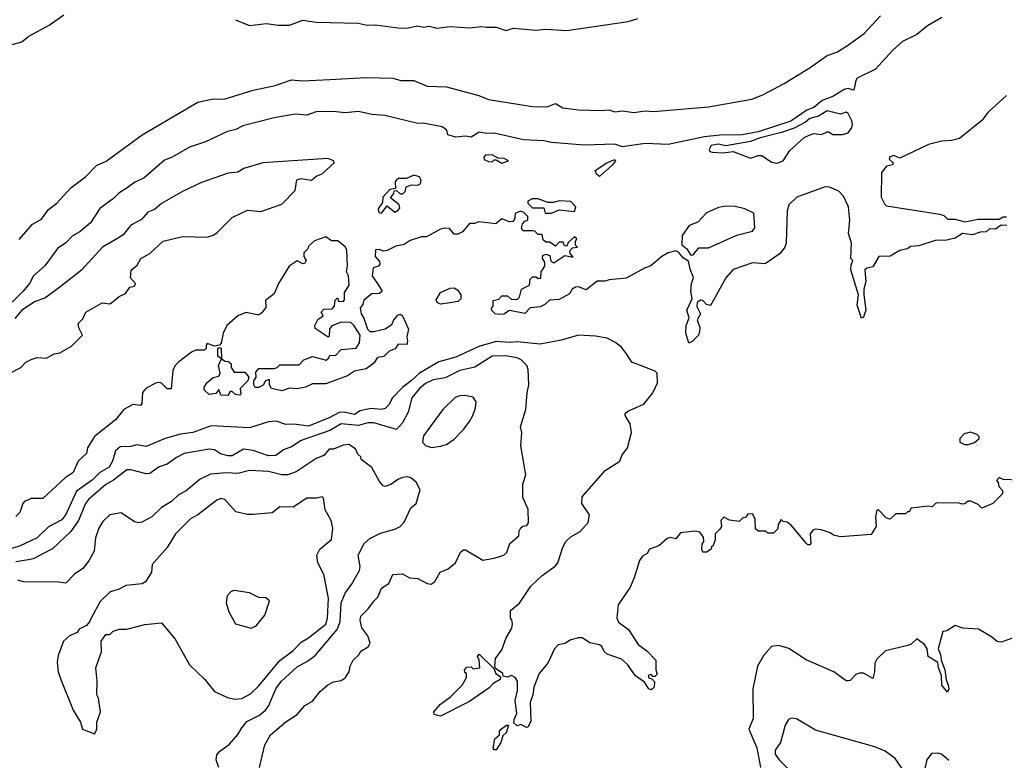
# Model space of a CAD drawing. Extents: x 2210602 to 2357277, y 510288 to 673808.
# Tile 127 of 256: x 2261414 to 2266562, y 585142 to 589013. Entities that reach past the tile are written whole.
import ezdxf

# ---------------------------------------------------------------- set-up
doc = ezdxf.new("R2010")
doc.units = 0

msp = doc.modelspace()

# ---------------------------------------------------------------- linework, layer by layer
at = {"layer": '0CON05XD'}
for points in [[(2266234.6, 589025), (2266159.3, 588980.7), (2266104.6, 588935), (2266029.9, 588900.1), (2265977.6, 588852.4), (2265888.4, 588755), (2265793.2, 588706.8), (2265785.3, 588695), (2265775, 588644.5), (2265745, 588652.8), (2265725, 588648.6), (2265665, 588611.1), (2265609.1, 588590.9), (2265566.2, 588555), (2265529.6, 588540.4), (2265445, 588483), (2265275, 588427), (2265191.8, 588411.8), (2265075, 588409.3), (2264995, 588400.8), (2264805, 588360.5), (2264685, 588365.4), (2264565, 588349.5), (2264525, 588362.2), (2264365, 588357.6), (2264195, 588372), (2264155, 588380.5), (2264047.5, 588385), (2263895, 588420.6), (2263855, 588417.9), (2263815.5, 588424.5), (2263775, 588400), (2263745, 588404.4), (2263695, 588400), (2263651.7, 588411.7), (2263648, 588435), (2263623.2, 588453.2), (2263525, 588472.2), (2263495, 588471.5), (2263323.3, 588513.3), (2263255, 588518.4), (2263185, 588532.8), (2263115, 588526.9), (2263053.4, 588533.4), (2262965, 588531.4), (2262915, 588514.6), (2262855, 588518.7), (2262745, 588501.1), (2262581, 588459), (2262545, 588439.2), (2262500.5, 588429.5), (2262385.6, 588375), (2262302.4, 588347.6), (2262211.4, 588295), (2262171.5, 588278.5), (2262063.3, 588185), (2262015.6, 588164.4), (2261976.4, 588133.6), (2261932.9, 588107.1), (2261905, 588078.1), (2261833.8, 588026.2), (2261785, 587950.6), (2261729.4, 587905), (2261688.1, 587881.9), (2261655, 587846.9), (2261612.3, 587817.7), (2261545, 587726.7), (2261486.1, 587673.9), (2261465.3, 587635), (2261432.9, 587595), (2261197.8, 587365)], [(2261375, 588882.9), (2261425, 588897.5), (2261462.6, 588927.4), (2261569.2, 588985), (2261645, 589038.1)], [(2261410.9, 587865), (2261481.1, 587945), (2261529, 587971), (2261565, 588020.6), (2261607.8, 588055), (2261681.9, 588135), (2261757.9, 588192.1), (2261815, 588250.6), (2261866.8, 588273.2), (2262055, 588412.2), (2262345, 588582.5), (2262425, 588598.7), (2262482.8, 588597.2), (2262635, 588644.6), (2262750.3, 588669.7), (2262835, 588698.2), (2262895, 588694.1), (2263035, 588700), (2263225, 588711.2), (2263365, 588707.7), (2263406.1, 588696.1), (2263475, 588694.6), (2263545, 588666.5), (2263645, 588662.2), (2263815, 588616.3), (2263865, 588596.1), (2264095, 588558.9), (2264171.7, 588558.3), (2264215, 588576), (2264253.1, 588553.1), (2264335, 588542.8), (2264455, 588538), (2264495, 588542.9), (2264525, 588531.3), (2264565, 588536.2), (2264625, 588527.3), (2264685, 588537.5), (2264727.3, 588532.7), (2265015, 588558.6), (2265242, 588598), (2265299.8, 588620.2), (2265410.9, 588679.1), (2265547.3, 588762.7), (2265635, 588826.2), (2265686.8, 588843.2), (2265742.1, 588877.9), (2265829, 588941), (2265915, 589032.9)], [(2262543.2, 589013.2), (2262615, 588983.3), (2262705, 588992.5), (2262765, 588983.8), (2262825, 588984.6), (2262895, 589010.6), (2262965, 589000.5), (2263184.1, 588995.9), (2263230, 588985), (2263275, 588985.8), (2263405, 588968.6), (2263445, 588970), (2263495, 588981.2), (2263525, 588973.8), (2263555, 588980), (2263595, 588968.8), (2263665, 588977.5), (2263765, 588970), (2263827.7, 588977.7), (2263855, 588974), (2263905, 588974), (2263955, 588957.5), (2263995, 588969.2), (2264115, 588958.8), (2264165, 588963.8), (2264275, 588956.7), (2264595, 589004.2), (2264645, 589020)], [(2266572.3, 588617.7), (2266475, 588528.8), (2266444.5, 588485.5), (2266327.7, 588392.3), (2266285, 588381.2), (2266235, 588377.5), (2266165, 588360), (2266015, 588290), (2265985, 588302.5), (2265963.6, 588296.4), (2265960, 588285), (2265980, 588265), (2265977.5, 588255), (2265945, 588247.5), (2265920, 588215), (2265918.1, 588085), (2265935, 588050), (2265945, 588040), (2266225, 587997.5), (2266245, 587990), (2266265, 587970), (2266305, 587970), (2266355, 587957.5), (2266425, 587970), (2266535, 587970), (2266555, 587982.5), (2266573, 587983)], [(2265375, 588264), (2265406.2, 588275), (2265440.5, 588329.5), (2265515, 588397.5), (2265535, 588406.7), (2265565, 588417.5), (2265606.4, 588413.6), (2265635, 588427.5), (2265645, 588427.5), (2265665, 588413.3), (2265716, 588414), (2265745, 588422.5), (2265765, 588450), (2265767.7, 588465), (2265765.3, 588485), (2265745, 588523.3), (2265735, 588530), (2265705, 588520), (2265635, 588536.2), (2265590.6, 588509.4), (2265545, 588496.7), (2265522, 588478), (2265462.9, 588447.1), (2265396.5, 588423.5), (2265286.1, 588396.1), (2265235, 588376.9), (2265105.9, 588354.1), (2265065, 588363.1), (2265030, 588355), (2265018.8, 588335), (2265022.5, 588325), (2265035, 588320), (2265092.3, 588317.7), (2265145, 588323.8), (2265235, 588288.8), (2265275, 588303.3), (2265293.6, 588303.6), (2265345, 588268.8), (2265375, 588264)], [(2263935, 588262.5), (2263970, 588275), (2263947, 588287), (2263915, 588290), (2263885, 588306.7), (2263850, 588305), (2263840, 588295), (2263841.7, 588281.7), (2263865, 588272.5), (2263885, 588270), (2263895, 588280), (2263905, 588280), (2263935, 588262.5)], [(2261362.5, 587165), (2261420, 587195), (2261447, 587223), (2261475, 587237.5), (2261505, 587246.7), (2261555, 587243.3), (2261595, 587267.5), (2261625, 587272.5), (2261685, 587307.5), (2261742.5, 587365), (2261723, 587403), (2261720, 587425), (2261745, 587450), (2261760, 587485), (2261845, 587532.5), (2261885, 587527.5), (2261895, 587532.5), (2261933.9, 587566.1), (2261967.7, 587582.3), (2261990, 587615), (2262015, 587620), (2262020, 587635), (2261993.6, 587663.6), (2261996.4, 587703.6), (2262029.3, 587730.7), (2262047.5, 587765), (2262095, 587791.2), (2262164.5, 587855.5), (2262265, 587880), (2262393.6, 587876.4), (2262425, 587886.7), (2262445, 587898.8), (2262525, 587980), (2262575, 588003.3), (2262605, 588017.5), (2262675, 588011.2), (2262785, 588048.8), (2262855, 588120), (2262863.6, 588176.4), (2262885, 588182.5), (2262940, 588175), (2262963.9, 588196.1), (2262995, 588206.7), (2263057.5, 588265), (2263056.1, 588276.1), (2263025, 588288), (2262685, 588265.6), (2262586.7, 588235), (2262554.5, 588215.5), (2262505, 588210.6), (2262365, 588162.9), (2262266.2, 588115), (2262155, 588053.3), (2262118.7, 588021.3), (2262085, 588007.9), (2262050.3, 587969.7), (2261995, 587939.1), (2261955, 587888.6), (2261925, 587870), (2261847.1, 587825), (2261736.6, 587703.4), (2261624, 587616), (2261545, 587558.5), (2261495, 587540.9), (2261425, 587495.5), (2261388.9, 587451.1)], [(2264445, 588193.3), (2264430, 588205), (2264423.3, 588225), (2264483.3, 588265), (2264525, 588283.3), (2264529.2, 588275), (2264514.2, 588255), (2264445, 588193.3)], [(2263305, 588002.5), (2263335, 588040), (2263375, 588007.5), (2263393, 588017), (2263401.7, 588028.3), (2263397.5, 588045), (2263352.5, 588082.5), (2263370, 588105), (2263371.7, 588118.3), (2263385, 588120), (2263403, 588103), (2263417, 588103), (2263430, 588115), (2263435, 588140), (2263465, 588150), (2263495, 588147.5), (2263510, 588155), (2263512.5, 588175), (2263505, 588192.5), (2263475, 588200), (2263437, 588183), (2263395, 588183.3), (2263385, 588176.7), (2263377.5, 588165), (2263378.3, 588131.7), (2263350, 588125), (2263312.5, 588085), (2263311.7, 588058.3), (2263287.5, 588025), (2263292.5, 588005), (2263305, 588002.5)], [(2266575, 587937.5), (2266545, 587940), (2266515, 587917.5), (2266485, 587920), (2266466.4, 587903.6), (2266435, 587902.5), (2266395, 587888.8), (2266343.6, 587896.4), (2266305, 587871.2), (2266251.7, 587858.3), (2266205, 587861.2), (2266115, 587831.4), (2266072.7, 587827.3), (2266053.9, 587816.1), (2266015, 587806.7), (2265965, 587776.7), (2265905, 587776), (2265875, 587721.2), (2265843.8, 587715), (2265831.8, 587705), (2265838.6, 587645), (2265827.3, 587605), (2265826.7, 587575), (2265838.2, 587495), (2265825, 587457.5), (2265815, 587452.5), (2265791.8, 587521.8), (2265800, 587575), (2265760, 587705), (2265760.7, 587729.3), (2265770, 587755), (2265760, 587765), (2265762.5, 587845), (2265747.5, 587895), (2265753.3, 587965), (2265746.7, 588035), (2265720.7, 588090.7), (2265696.2, 588116.2), (2265647, 588137), (2265625, 588140), (2265476.7, 588085), (2265435.8, 588045), (2265425.7, 588015), (2265420.6, 587845), (2265414.3, 587825), (2265389.1, 587790.9), (2265312.3, 587737.7), (2265245, 587742.5), (2265145, 587707.5), (2265106.4, 587663.6), (2265057.5, 587575), (2265025, 587520), (2265005, 587523.8), (2264985, 587545.8), (2264972.9, 587547.1), (2264956.7, 587535), (2264953.6, 587513.6), (2264973.3, 587475), (2264956.2, 587445), (2264969.2, 587405), (2264968.3, 587381.7), (2264962.5, 587365), (2264929.3, 587330.7), (2264911.7, 587321.7), (2264896, 587375), (2264898.8, 587415), (2264913.8, 587455), (2264901.2, 587495), (2264930, 587555), (2264922.5, 587595), (2264926, 587635), (2264936.2, 587665), (2264918.6, 587708.6), (2264910.5, 587750.5), (2264885, 587766), (2264858.9, 587798.9), (2264845, 587804.2), (2264805, 587794), (2264771.2, 587775), (2264714.2, 587725.8), (2264684.4, 587715.6), (2264585, 587662), (2264496, 587654), (2264475, 587646.2), (2264434, 587646), (2264375, 587601.2), (2264336.1, 587616.1), (2264320, 587615), (2264302.5, 587605), (2264289.3, 587580.7), (2264235, 587550), (2264183.6, 587546.4), (2264160, 587525), (2264135, 587512.5), (2264083, 587507), (2264055, 587477.5), (2263975, 587492.5), (2263945, 587473.8), (2263918.3, 587471.7), (2263900, 587475), (2263883, 587493), (2263880, 587505), (2263890, 587515), (2263890, 587545), (2263918.3, 587551.7), (2263935, 587570), (2263965, 587570), (2263983, 587553), (2263995, 587550), (2264017, 587553), (2264027, 587563), (2264037.5, 587605), (2264080, 587625), (2264083, 587657), (2264095, 587670), (2264115, 587670), (2264125, 587660), (2264138.3, 587661.7), (2264140, 587695), (2264160, 587725), (2264160, 587745), (2264147.5, 587765), (2264150, 587780), (2264165, 587787.5), (2264185, 587780), (2264191.7, 587751.7), (2264207, 587743), (2264265, 587780), (2264308.3, 587771.7), (2264291.7, 587791.7), (2264290, 587805), (2264305, 587820), (2264330, 587825), (2264320, 587835), (2264320, 587855), (2264327, 587867), (2264315, 587877.5), (2264281.7, 587848.3), (2264275, 587830), (2264261.7, 587831.7), (2264255, 587850), (2264235, 587850), (2264215, 587830), (2264185, 587850), (2264165, 587850), (2264151.7, 587861.7), (2264145, 587890), (2264125, 587890), (2264107, 587907), (2264095, 587910), (2264045, 587910), (2264037.5, 587925), (2264043, 587947), (2264055, 587960), (2264070, 587965), (2264070, 587985), (2264050, 588005), (2264031.7, 588011.7), (2264005, 588000), (2264001.7, 587968.3), (2263991.7, 587958.3), (2263975, 587956.7), (2263935, 587972.5), (2263903, 587947), (2263815, 587957.5), (2263791.7, 587948.3), (2263765, 587947.5), (2263730, 587905), (2263705, 587892.5), (2263685, 587892.5), (2263661.7, 587921.7), (2263637, 587923), (2263615, 587917.5), (2263541.7, 587878.3), (2263515, 587877.5), (2263455, 587858.8), (2263425, 587838.8), (2263380, 587830), (2263335, 587807.5), (2263315, 587802.5), (2263295, 587812.5), (2263275, 587810), (2263273.3, 587775), (2263295, 587750), (2263297.5, 587735), (2263290, 587725), (2263263, 587717), (2263257.5, 587675), (2263290, 587625), (2263310, 587595), (2263295, 587582.5), (2263255, 587580), (2263213.6, 587546.4), (2263207.5, 587525), (2263193.6, 587506.4), (2263200, 587475), (2263213.6, 587453.6), (2263233.3, 587395), (2263245, 587383.3), (2263265, 587383.3), (2263325, 587396.7), (2263359.3, 587420.7), (2263370, 587445), (2263390.5, 587469.5), (2263405, 587473.3), (2263416.2, 587465), (2263446.4, 587396.4), (2263437.5, 587355), (2263442.5, 587335), (2263437.5, 587315), (2263393.3, 587316.7), (2263378, 587292), (2263345, 587280), (2263317.3, 587252.7), (2263285, 587247.5), (2263265, 587217.5), (2263225, 587187.5), (2263165, 587176.7), (2263127.7, 587152.3), (2263015, 587110), (2262945, 587110), (2262908.3, 587091.7), (2262865, 587083.3), (2262825, 587086.7), (2262785, 587073.3), (2262730, 587085), (2262720, 587105), (2262720, 587130), (2262715, 587130), (2262700, 587125), (2262686.7, 587103.3), (2262665, 587090), (2262645, 587090), (2262637.5, 587105), (2262637.5, 587125), (2262650, 587145), (2262648.3, 587171.7), (2262665, 587190), (2262745, 587190), (2262760, 587195), (2262775, 587210), (2262875, 587210), (2262900, 587235), (2262945, 587252.5), (2263016.4, 587233.6), (2263030, 587245), (2263035, 587260), (2263065, 587257.5), (2263095, 587290), (2263173, 587297), (2263190, 587325), (2263193.8, 587365), (2263163.6, 587413.6), (2263145, 587430), (2263095, 587432.5), (2263046.4, 587413.6), (2263033.6, 587396.4), (2263031.7, 587358.3), (2263026.7, 587353.3), (2262958.3, 587398.3), (2262957.5, 587415), (2262973, 587447), (2263000, 587465), (2262990, 587485), (2263005, 587500), (2263048.3, 587501.7), (2263060, 587515), (2263063, 587547), (2263075, 587560), (2263081.7, 587541.7), (2263105, 587540), (2263111.7, 587548.3), (2263113, 587587), (2263137.5, 587625), (2263132.5, 587675), (2263122.5, 587695), (2263128, 587725), (2263125, 587810), (2263115, 587826.7), (2263077, 587857), (2263045, 587857.5), (2263015, 587877.5), (2262955, 587857.5), (2262925, 587830), (2262920, 587815), (2262900, 587795), (2262900, 587775), (2262912.5, 587755), (2262905, 587740), (2262895, 587737.5), (2262865, 587752.5), (2262823.3, 587725), (2262766.7, 587635), (2262745, 587580), (2262700, 587545), (2262701.7, 587508.3), (2262679.3, 587480.7), (2262665, 587470), (2262655, 587470), (2262596.4, 587483.6), (2262555, 587466), (2262497.5, 587415), (2262477.5, 587375), (2262467, 587323), (2262458.3, 587311.7), (2262435, 587307.5), (2262395, 587320), (2262388.3, 587311.7), (2262390, 587295), (2262380, 587285), (2262335, 587286.2), (2262313.3, 587275), (2262246.7, 587225), (2262226.7, 587205), (2262215, 587180), (2262205.9, 587084.1), (2262185, 587083.3), (2262155, 587113.3), (2262145, 587116), (2262125, 587113.8), (2262073.3, 587085), (2262056.2, 587065), (2262053.3, 587006.7), (2262045, 586997.5), (2262005, 587001.2), (2261958.8, 586975), (2261915, 586922), (2261805.5, 586834.5), (2261769.2, 586775), (2261764, 586745), (2261720, 586705), (2261694.2, 586645.8), (2261651.3, 586618.7), (2261535, 586511.2), (2261475, 586510), (2261440, 586495), (2261431.2, 586485), (2261415, 586437.5), (2261393.9, 586416.1)], [(2264161.7, 588001.7), (2264195, 588002.5), (2264235, 588020), (2264315, 588010), (2264322.5, 588035), (2264295, 588063.3), (2264235, 588066.2), (2264205, 588057.5), (2264175, 588057.5), (2264125, 588076.7), (2264093.6, 588076.4), (2264070, 588065), (2264070, 588055), (2264095, 588030), (2264155, 588030), (2264161.7, 588001.7)], [(2264922.3, 587782.3), (2264935, 587783.8), (2264965, 587821.2), (2265015, 587821.2), (2265162.6, 587887.4), (2265245, 587908), (2265257.5, 587925), (2265251.7, 588001.7), (2265205, 588025.4), (2265155, 588037.3), (2265105, 588039.4), (2265067.8, 588032.2), (2265005, 588003.3), (2264960, 587955), (2264915, 587937.5), (2264878, 587885), (2264875.8, 587835.8), (2264902, 587815), (2264922.3, 587782.3)], [(2263615, 587526.7), (2263597.5, 587535), (2263590.7, 587549.3), (2263615, 587586.7), (2263665, 587610), (2263685, 587612.5), (2263705, 587600), (2263720, 587575), (2263720, 587555), (2263705, 587540), (2263665, 587532.5), (2263615, 587526.7)], [(2264605, 586047.5), (2264543.3, 585955), (2264536.2, 585885), (2264545, 585863.8), (2264596.2, 585825), (2264647.3, 585747.3), (2264692.5, 585715), (2264740, 585665), (2264740, 585615), (2264747, 585593), (2264735, 585580), (2264725, 585580), (2264715, 585590), (2264700, 585585), (2264703.6, 585573.6), (2264718.3, 585568.3), (2264732.5, 585552.5), (2264731.2, 585525), (2264723.3, 585515), (2264715, 585510.8), (2264704, 585515), (2264680.6, 585550.6), (2264633.1, 585583.1), (2264592.5, 585642.5), (2264560.9, 585670.9), (2264485, 585696.7), (2264470.2, 585710.2), (2264457.3, 585737.3), (2264445, 585745.6), (2264395, 585756.7), (2264355, 585782.5), (2264335, 585782.5), (2264295, 585772.5), (2264265, 585752.5), (2264230, 585745), (2264210, 585725), (2264175, 585650), (2264130, 585595), (2264102.5, 585525), (2264096.4, 585483.6), (2264082.5, 585445), (2264086.7, 585345), (2264070, 585315), (2264063, 585313), (2264035, 585330), (2264015, 585322.5), (2263997.7, 585337.7), (2263998.6, 585355), (2264013.5, 585386.5), (2264004.6, 585455), (2264016.2, 585506.2), (2264016.2, 585555), (2264005.4, 585575.4), (2263985, 585586.2), (2263965, 585576.7), (2263942.5, 585582.5), (2263940, 585595), (2263901.7, 585621.7), (2263897.5, 585635), (2263902.5, 585675), (2263935, 585720), (2263958.3, 585781.7), (2263987, 585833), (2263990, 585855), (2263987, 585877), (2263980, 585885), (2263980, 585925), (2264026.4, 585963.6), (2264087, 586053), (2264145, 586107.5), (2264213, 586157), (2264227.5, 586175), (2264254.1, 586255.9), (2264270, 586285), (2264295, 586310), (2264345, 586337.5), (2264386.7, 586385), (2264393.3, 586425), (2264352.5, 586485), (2264355, 586520), (2264475, 586657.5), (2264552.5, 586705), (2264562.5, 586735), (2264592.5, 586775), (2264613.3, 586855), (2264605, 586900), (2264580, 586945), (2264580, 586955), (2264593, 586967), (2264676.4, 587003.6), (2264725, 587062.5), (2264748.8, 587115), (2264746.7, 587165), (2264736.4, 587176.4), (2264615, 587222.5), (2264586, 587266), (2264561.2, 587301.2), (2264525, 587328), (2264485, 587348.1), (2264425, 587359.5), (2264336.4, 587363.6), (2264245, 587337.8), (2264135, 587316.7), (2264015, 587329.1), (2263975, 587325.4), (2263905, 587330.4), (2263815.3, 587304.7), (2263695, 587248.5), (2263605, 587224.4), (2263503.6, 587166.4), (2263463.3, 587126.7), (2263415, 587091.5), (2263360.8, 587035), (2263345, 587001.2), (2263325, 586981.4), (2263304.4, 586975.6), (2263255, 586981.5), (2263223.5, 586976.5), (2263195, 586968.1), (2263165, 586950), (2263111.4, 586961.4), (2263085, 586960.8), (2263035, 586934.6), (2262925, 586889.1), (2262848.9, 586898.9), (2262805, 586896.7), (2262754.4, 586914.4), (2262715, 586910.6), (2262615, 586880.4), (2262415, 586891.1), (2262320, 586855), (2262255, 586846.1), (2262175, 586823.3), (2262075, 586781.9), (2262025, 586790.8), (2261995, 586783.1), (2261939.1, 586780.9), (2261915, 586760), (2261899.6, 586705), (2261881.2, 586675), (2261833.6, 586646.4), (2261792.8, 586607.2), (2261711.8, 586548.2), (2261655, 586426.9), (2261635, 586399.5), (2261565, 586363.1), (2261506, 586305), (2261417.6, 586262.4), (2261305, 586227.6)], [(2262501.7, 587048.3), (2262465, 587050), (2262455, 587080), (2262440, 587060), (2262405, 587053.3), (2262378.3, 587078.3), (2262378.3, 587091.7), (2262395, 587117.5), (2262425, 587142.5), (2262455, 587150), (2262462.5, 587165), (2262453.3, 587205), (2262470, 587240), (2262450, 587255), (2262450, 587295), (2262455, 587300), (2262467, 587297), (2262470, 587240), (2262488.3, 587228.3), (2262506.7, 587226.7), (2262520, 587215), (2262520, 587195), (2262535, 587170), (2262591.7, 587171.7), (2262612.5, 587145), (2262607.5, 587125), (2262567.5, 587085), (2262570, 587055), (2262565, 587050), (2262543.3, 587053.3), (2262525, 587070), (2262515, 587070), (2262501.7, 587048.3)], [(2262668, 585105), (2262695, 585222.5), (2262726.2, 585275), (2262805, 585344), (2262865, 585380.8), (2262905, 585428), (2262945, 585452), (2262985, 585501.2), (2263025, 585536.7), (2263055, 585552), (2263095, 585558.8), (2263115, 585573.3), (2263136.7, 585605), (2263142.5, 585635), (2263157.5, 585665), (2263186.4, 585693.6), (2263197, 585713), (2263236.7, 585735), (2263245.8, 585754.2), (2263235, 585792.5), (2263203.8, 585835), (2263194, 585875), (2263197.5, 585895), (2263236.9, 585933.1), (2263265.7, 585974.3), (2263286.2, 585995), (2263305, 586042.5), (2263343.3, 586066.7), (2263365, 586112.5), (2263415, 586116.7), (2263452.5, 586095), (2263495, 586092), (2263545, 586066.7), (2263565, 586063.3), (2263585, 586077.5), (2263612.5, 586125), (2263655, 586143.3), (2263692.5, 586175), (2263719.3, 586230.7), (2263735, 586242.5), (2263745, 586242.5), (2263835, 586188.8), (2263895, 586198), (2263945, 586214), (2263961.2, 586228.8), (2263976, 586275), (2264023.3, 586315), (2264025, 586340), (2264035, 586357.5), (2264045, 586366.2), (2264065, 586370), (2264075, 586382.5), (2264073, 586453), (2264043.8, 586515), (2264043.8, 586585), (2264060, 586635), (2264033.3, 586785), (2264040, 586855), (2264032.5, 586885), (2264060, 586975), (2264067, 587063), (2264076.7, 587105), (2264072.5, 587185), (2264066.3, 587206.3), (2264035.5, 587235.5), (2264015, 587245.7), (2263954.4, 587255.6), (2263885, 587254.3), (2263792.9, 587197.1), (2263715, 587180), (2263638.2, 587141.8), (2263575, 587130.3), (2263535, 587111.5), (2263505, 587085.5), (2263465, 587037.1), (2263445, 586962), (2263415, 586905.7), (2263385, 586871.9), (2263265, 586906.7), (2263235, 586906), (2263185, 586891.9), (2263095, 586900.3), (2263034.8, 586865.2), (2262885, 586813.6), (2262835, 586781.4), (2262793.3, 586765), (2262754, 586736), (2262715, 586734.4), (2262635, 586762.2), (2262585, 586768.1), (2262525, 586734.2), (2262505, 586734), (2262464.6, 586744.6), (2262432.5, 586765), (2262405, 586768.6), (2262273.3, 586745), (2262233.8, 586725), (2262185, 586689.2), (2262144.3, 586675.7), (2262095, 586642), (2262075, 586640), (2261995, 586660.8), (2261975, 586660), (2261904.2, 586605.8), (2261865, 586583.8), (2261773.3, 586505), (2261758.2, 586485), (2261721.5, 586395), (2261682.2, 586337.8), (2261585, 586247.8), (2261484.6, 586195.4), (2261460.9, 586189.1), (2261395, 586180)], [(2263567, 586777), (2263615, 586783.3), (2263645, 586793.3), (2263685, 586820), (2263736.8, 586873.2), (2263765, 586913.3), (2263784, 586945), (2263798, 586985), (2263800, 587015), (2263785, 587040), (2263741.2, 587048.8), (2263715, 587047.5), (2263691.7, 587038.3), (2263626.7, 586975), (2263525, 586837.5), (2263520, 586805), (2263535, 586787.5), (2263567, 586777)], [(2266375, 586793.3), (2266406.4, 586803.6), (2266430, 586825), (2266430, 586835), (2266420, 586845), (2266385, 586857.5), (2266351.7, 586848.3), (2266330, 586825), (2266330, 586805), (2266353.6, 586793.6), (2266375, 586793.3)], [(2262455.8, 585105), (2262441.2, 585145), (2262445, 585170), (2262460.7, 585189.3), (2262510, 585225), (2262555, 585276.7), (2262575, 585312.5), (2262602, 585345), (2262665, 585377.1), (2262697.2, 585402.8), (2262714.3, 585425), (2262755, 585518.8), (2262782.5, 585555), (2262865, 585631.1), (2262919.4, 585660.6), (2262959.5, 585690.5), (2263074.5, 585825), (2263090.4, 585865), (2263095.4, 585965), (2263115, 586016), (2263148.9, 586061.1), (2263190, 586135), (2263194.4, 586155), (2263184.3, 586215), (2263216, 586275), (2263245, 586300.8), (2263301.1, 586328.9), (2263375, 586350), (2263402.5, 586365), (2263425, 586387.5), (2263458.3, 586461.7), (2263486.7, 586485), (2263507.5, 586555), (2263486.4, 586596.4), (2263458.3, 586618.3), (2263443, 586623), (2263415, 586620), (2263390.5, 586609.5), (2263355, 586583.3), (2263325, 586572.5), (2263315, 586577.5), (2263295, 586600), (2263255, 586672.5), (2263200, 586715), (2263198.3, 586728.3), (2263181.7, 586741.7), (2263169.3, 586769.3), (2263135, 586792.5), (2263105, 586790), (2263055, 586768.8), (2263032.3, 586767.7), (2263004.1, 586735.9), (2262965, 586718.8), (2262860.3, 586649.7), (2262816.4, 586633.6), (2262785, 586634.5), (2262715, 586651.1), (2262615, 586657.3), (2262555, 586640.9), (2262495, 586643.9), (2262412, 586638), (2262357.9, 586612.1), (2262285, 586550), (2262245, 586530), (2262208, 586495), (2262155, 586464.2), (2262105.6, 586414.4), (2262052.7, 586387.3), (2262035, 586383.8), (2262015, 586389.2), (2261945, 586436), (2261885, 586426), (2261848.9, 586391.1), (2261827.5, 586355), (2261811.1, 586305), (2261802.9, 586235), (2261775.7, 586184.3), (2261743.8, 586145), (2261701.2, 586115), (2261655, 586068), (2261615, 586073.8), (2261435, 586075.8), (2261405, 586084)], [(2266637, 586607), (2266555, 586610), (2266535, 586620), (2266520, 586605), (2266530, 586595), (2266533, 586573), (2266551.7, 586551.7), (2266552.5, 586535), (2266502.5, 586485), (2266445, 586460), (2266425, 586480), (2266386.4, 586496.4), (2266373.6, 586496.4), (2266355, 586482.5), (2266341.7, 586481.7), (2266325, 586486.7), (2266215, 586488), (2266202.5, 586485), (2266185, 586466.7), (2266165, 586470), (2266075, 586460), (2266065, 586440), (2266055, 586440), (2266045, 586430), (2265995, 586430), (2265965, 586402.5), (2265945, 586407.5), (2265905, 586450), (2265895, 586450), (2265888.8, 586415), (2265892.5, 586365), (2265865, 586322.5), (2265705, 586310), (2265668.3, 586318.3), (2265651.7, 586331.7), (2265605, 586347.5), (2265575, 586350), (2265560, 586345), (2265547.5, 586325), (2265550, 586275), (2265545, 586267.5), (2265535, 586267.5), (2265525, 586276.7), (2265449.3, 586369.3), (2265427, 586387), (2265405, 586390), (2265395, 586400), (2265380, 586375), (2265378.3, 586351.7), (2265355, 586330), (2265325, 586330), (2265315, 586340), (2265275, 586340), (2265261.7, 586351.7), (2265260, 586405), (2265245, 586430), (2265221.7, 586428.3), (2265208.3, 586411.7), (2265195, 586410), (2265175, 586390), (2265125, 586397.5), (2265095, 586412.5), (2265080, 586395), (2265082.5, 586365), (2265075, 586350), (2265050, 586325), (2265050, 586295), (2265040, 586265), (2265031.7, 586258.3), (2265030, 586245), (2265005, 586230), (2264985, 586230), (2264980, 586245), (2264981.7, 586271.7), (2264990, 586285), (2264988.3, 586308.3), (2264970, 586335), (2264945, 586340), (2264868.3, 586331.7), (2264845, 586300), (2264815, 586307.5), (2264798.3, 586301.7), (2264755, 586262.5), (2264707.5, 586245), (2264695, 586222.5), (2264670.7, 586209.3), (2264653.9, 586186.1), (2264627.5, 586095), (2264605, 586047.5)], [(2261805, 585280), (2261817, 585303), (2261818.3, 585341.7), (2261837.5, 585395), (2261826.4, 585466.4), (2261817.5, 585485), (2261820, 585555), (2261812.5, 585625), (2261841.7, 585708.3), (2261840, 585765), (2261865, 585800), (2261885, 585800), (2261903, 585817), (2261935, 585827.5), (2261975, 585827.5), (2262068.3, 585851.7), (2262155, 585860), (2262227.5, 585775), (2262301.7, 585641.7), (2262382.5, 585565), (2262432.3, 585502.3), (2262505, 585468.8), (2262545, 585460.8), (2262575, 585464.4), (2262620.6, 585489.4), (2262665, 585530.5), (2262775, 585664.3), (2262842, 585715), (2262885, 585758.8), (2262925, 585782), (2263015, 585854.4), (2263022.7, 585885), (2263029.1, 585989.1), (2263005, 586112.5), (2262973.3, 586175), (2262967.5, 586215), (2262983.3, 586245), (2263043.6, 586296.4), (2263051.4, 586355), (2263042.5, 586395), (2263011.2, 586451.2), (2263002.5, 586512.5), (2262995, 586520), (2262968, 586512), (2262915, 586512), (2262844.3, 586465.7), (2262775, 586466.9), (2262735, 586436), (2262635, 586426.2), (2262605, 586426.2), (2262545, 586441.2), (2262487.5, 586505), (2262465, 586510), (2262445, 586501.2), (2262346, 586425), (2262306.6, 586403.4), (2262229.2, 586325), (2262185.5, 586254.5), (2262106.7, 586165), (2262102.5, 586125), (2262072.5, 586075), (2262055, 586063.8), (2261970, 586055), (2261933.9, 586036.1), (2261888, 586022), (2261835, 585972.5), (2261787.5, 585885), (2261780, 585865), (2261763, 585847), (2261725, 585827.5), (2261715, 585810), (2261675, 585792.5), (2261642.5, 585765), (2261615, 585690), (2261610, 585655), (2261616.2, 585605), (2261628.8, 585565), (2261693.3, 585405), (2261731.7, 585341.7), (2261742.5, 585305), (2261805, 585280)], [(2262625, 585832.5), (2262650, 585845), (2262695, 585900), (2262720, 585975), (2262701.7, 585991.7), (2262665, 585992.5), (2262615, 586017.5), (2262535, 586030), (2262520, 586025), (2262498.3, 586001.7), (2262493.3, 585965), (2262508.3, 585918.3), (2262542.5, 585855), (2262625, 585832.5)], [(2266605, 585780), (2266545, 585760), (2266525, 585762.5), (2266495, 585787.5), (2266427, 585827), (2266345, 585832.5), (2266305, 585847.5), (2266261.7, 585818.3), (2266240, 585815), (2266215.8, 585725), (2266227.8, 585695), (2266230.8, 585665), (2266251.1, 585615), (2266257.7, 585565), (2266268.8, 585535), (2266271.1, 585515), (2266265, 585498.8), (2266235.6, 585535), (2266233.6, 585585), (2266217.5, 585625), (2266213.4, 585653.4), (2266163.8, 585683.8), (2266158.2, 585725), (2266145, 585748.1), (2266105, 585777.5), (2266075, 585750), (2266057, 585743), (2265940, 585715), (2265895, 585670), (2265885, 585650), (2265883.8, 585605), (2265875, 585570), (2265825, 585597.5), (2265805, 585597.5), (2265785, 585590), (2265755, 585560), (2265745, 585557.5), (2265735, 585557.5), (2265670, 585605), (2265525, 585666.7), (2265435, 585726.7), (2265383, 585743), (2265345, 585737.5), (2265305, 585692.5), (2265271.2, 585635), (2265246.2, 585515), (2265249.5, 585360.5), (2265226.7, 585305), (2265267.3, 585207.3), (2265287.1, 585105)], [(2263615, 585372.5), (2263581.7, 585381.7), (2263580, 585395), (2263614.1, 585435.9), (2263666.4, 585473.6), (2263727.5, 585535), (2263750, 585575), (2263750, 585595), (2263741.7, 585601.7), (2263740, 585615), (2263751.7, 585628.3), (2263775, 585630), (2263785, 585620), (2263820, 585625), (2263816.7, 585665), (2263807.5, 585685), (2263816.1, 585696.1), (2263892.5, 585622.5), (2263903.3, 585595), (2263928.3, 585578.3), (2263926.7, 585565), (2263887.7, 585542.3), (2263869.3, 585520.7), (2263765, 585450), (2263615, 585372.5)], [(2266065, 585047.5), (2265991.2, 585151.2), (2265939.1, 585189.1), (2265885, 585212), (2265575, 585300), (2265475, 585358.8), (2265447, 585363), (2265433.9, 585356.1), (2265416.7, 585325), (2265390.8, 585235), (2265364.2, 585195), (2265364.4, 585175), (2265384.4, 585145), (2265435, 585094.4)], [(2263905, 585197.5), (2263895, 585197.5), (2263890, 585205), (2263898.8, 585255), (2263922.5, 585275), (2263923.3, 585295), (2263933.6, 585306.4), (2263960, 585325), (2263970, 585325), (2263957.5, 585285), (2263940, 585270), (2263930, 585235), (2263905, 585197.5)], [(2266271.7, 585141.7), (2266233.6, 585173.6), (2266215, 585180), (2266181.7, 585178.3), (2266156.7, 585145), (2266145, 585092.5)]]:
    msp.add_lwpolyline(points, dxfattribs=at)

doc.saveas('drawing.dxf')
